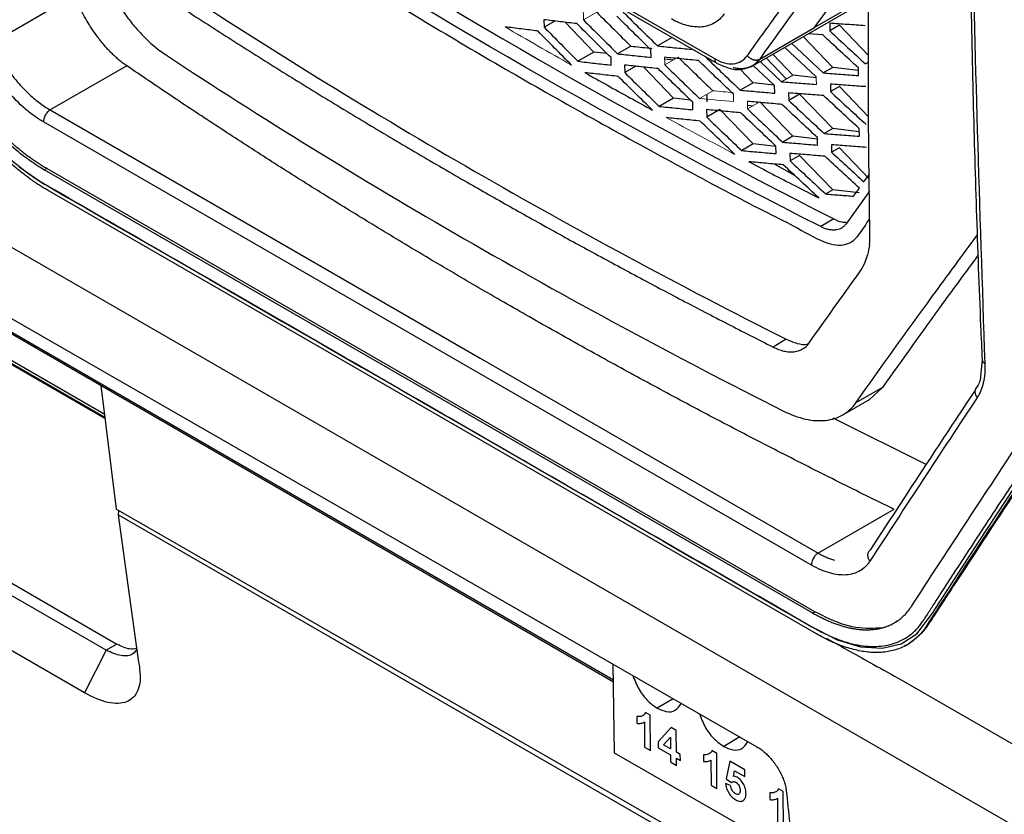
# Model space of a CAD drawing. Header units: millimetres. Extents: x 156812 to 157936, y 112087 to 113571.
# Tile 175 of 204: x 157697 to 157750, y 113217 to 113259. Entities that reach past the tile are written whole.
import ezdxf

# ---------------------------------------------------------------- set-up
doc = ezdxf.new("R2010")
doc.units = ezdxf.units.MM

msp = doc.modelspace()

# ---------------------------------------------------------------- linework, layer by layer
at = {"color": 7, "linetype": 'Continuous', "lineweight": 25}
for p, q in [((157701.533, 113276.226), (157734.328, 113257.294)), ((157701.626, 113275.995), (157734.444, 113257.05)), ((157660.321, 113268.32), (157772.72, 113203.433)), ((157700.212, 113260.664), (157695.836, 113258.138)), ((157736.292, 113256.883), (157742.539, 113260.489)), ((157742.54, 113260.622), (157739.652, 113258.955)), ((157725.23, 113259.37), (157725.242, 113258.968)), ((157725.817, 113259.3), (157725.242, 113258.968)), ((157727.896, 113257.643), (157726.363, 113259.236)), ((157736.732, 113257.269), (157739.652, 113258.955)), ((157740.462, 113259.184), (157740.466, 113258.778)), ((157740.977, 113259.073), (157740.466, 113258.778)), ((157742.528, 113257.461), (157740.977, 113259.073)), ((157732.07, 113258.42), (157731.291, 113257.97)), ((157740.624, 113256.827), (157739.042, 113258.471)), ((157740.093, 113258.562), (157739.307, 113258.624)), ((157729.863, 113257.962), (157729.156, 113257.554)), ((157730.945, 113257.363), (157730.936, 113257.765)), ((157738.429, 113258.117), (157740.117, 113256.535)), ((157727.896, 113257.643), (157727.046, 113257.152)), ((157728.595, 113257.562), (157727.896, 113257.643)), ((157728.817, 113256.95), (157728.806, 113257.352)), ((157731.666, 113257.289), (157732.138, 113257.235)), ((157733.838, 113257.4), (157733.834, 113257.397)), ((157737.072, 113257.333), (157738.149, 113256.215)), ((157673.847, 113256.639), (157736.583, 113220.597)), ((157702.991, 113256.915), (157698.911, 113254.559)), ((157729.527, 113256.952), (157729.538, 113256.55)), ((157730.124, 113256.888), (157729.538, 113256.55)), ((157732.138, 113255.193), (157730.551, 113256.843)), ((157736.381, 113256.01), (157735.682, 113256.736)), ((157737.528, 113255.856), (157736.387, 113256.938)), ((157740.624, 113256.827), (157740.117, 113256.535)), ((157741.993, 113256.669), (157740.624, 113256.827)), ((157741.996, 113256.395), (157741.992, 113256.801)), ((157742.527, 113257.11), (157742.367, 113257.017)), ((157739.748, 113256.275), (157738.502, 113256.419)), ((157736.381, 113256.01), (157735.694, 113255.614)), ((157737.501, 113255.881), (157736.381, 113256.01)), ((157737.535, 113255.452), (157737.528, 113255.856)), ((157740.5, 113255.939), (157740.506, 113255.535)), ((157740.977, 113255.807), (157740.506, 113255.535)), ((157742.546, 113254.177), (157740.977, 113255.807)), ((157732.138, 113255.193), (157731.372, 113254.751)), ((157733.041, 113255.089), (157732.138, 113255.193)), ((157733.906, 113255.398), (157733.906, 113254.989)), ((157738.274, 113255.471), (157738.282, 113255.067)), ((157738.856, 113255.398), (157738.282, 113255.067)), ((157740.624, 113253.561), (157738.856, 113255.398)), ((157733.175, 113254.567), (157733.164, 113254.97)), ((157733.898, 113254.577), (157733.909, 113254.174)), ((157734.613, 113254.581), (157733.909, 113254.174)), ((157736.381, 113252.744), (157734.613, 113254.581)), ((157736.078, 113254.821), (157736.381, 113254.786)), ((157738.502, 113253.153), (157736.735, 113254.99)), ((157739.501, 113230.282), (157698.556, 113253.919)), ((157740.624, 113253.561), (157740.173, 113253.301)), ((157742.041, 113253.398), (157740.624, 113253.561)), ((157742.046, 113253.158), (157742.038, 113253.562)), ((157738.502, 113253.153), (157737.96, 113252.84)), ((157739.807, 113253.002), (157738.502, 113253.153)), ((157739.814, 113252.685), (157739.805, 113253.089)), ((157736.381, 113252.744), (157735.773, 113252.393)), ((157737.598, 113252.604), (157736.381, 113252.744)), ((157737.607, 113252.228), (157737.597, 113252.63)), ((157740.558, 113252.707), (157740.566, 113252.303)), ((157740.977, 113252.54), (157740.566, 113252.303)), ((157742.568, 113250.887), (157740.977, 113252.54)), ((157738.343, 113252.244), (157738.353, 113251.842)), ((157738.856, 113252.132), (157738.353, 113251.842)), ((157740.624, 113250.295), (157738.856, 113252.132)), ((157698.728, 113251.433), (157698.615, 113251.366)), ((157739.666, 113227.8), (157698.728, 113251.433)), ((157738.626, 113251.04), (157737.528, 113251.674)), ((157698.615, 113251.366), (157739.553, 113227.733)), ((157742.283, 113250.722), (157742.576, 113251.132)), ((157741.74, 113249.96), (157742.045, 113250.389)), ((157684.071, 113250.109), (157728.942, 113224.159)), ((157684.133, 113249.974), (157728.944, 113224.059)), ((157739.754, 113226.62), (157698.802, 113250.262)), ((157740.624, 113250.295), (157740.248, 113250.078)), ((157742.038, 113250.132), (157740.624, 113250.295)), ((157742.586, 113250.226), (157741.341, 113248.486)), ((157740.692, 113248.744), (157739.983, 113248.335)), ((157691.587, 113244.083), (157701.819, 113238.175)), ((157701.799, 113238.343), (157691.714, 113244.156)), ((157691.849, 113243.897), (157701.826, 113238.119)), ((157738.15, 113242.326), (157737.441, 113241.916)), ((157748.584, 113241.257), (157748.502, 113240.337)), ((157701.612, 113239.865), (157702.423, 113233.268)), ((157743.276, 113239.755), (157741.856, 113238.935)), ((157743.276, 113239.755), (157742.584, 113239.119)), ((157741.156, 113238.295), (157742.584, 113239.119)), ((157740.637, 113238.143), (157745.621, 113235.658)), ((157738.773, 113212.385), (157702.423, 113233.268)), ((157702.549, 113233.195), (157702.546, 113232.966)), ((157743.889, 113233.259), (157739.849, 113230.926)), ((157738.813, 113212.03), (157702.546, 113232.966)), ((157693.894, 113231.037), (157702.467, 113226.072)), ((157701.903, 113225.746), (157693.316, 113230.704)), ((157700.751, 113223.473), (157692.164, 113228.43)), ((157739.553, 113227.733), (157739.666, 113227.8)), ((157745.681, 113227.055), (157745.598, 113227.008)), ((157701.903, 113225.746), (157700.751, 113223.473)), ((157702.467, 113226.072), (157701.903, 113225.746)), ((157744.479, 113225.972), (157744.705, 113226.103)), ((157728.999, 113220.259), (157728.93, 113224.994)), ((157744.149, 113224.241), (157751.531, 113219.979)), ((157732.127, 113223.157), (157731.271, 113222.653)), ((157730.187, 113222.211), (157730.189, 113221.849)), ((157730.897, 113222.283), (157730.645, 113222.428)), ((157730.911, 113220.402), (157730.897, 113222.283)), ((157730.586, 113221.922), (157730.596, 113220.583)), ((157732.01, 113221.619), (157731.326, 113220.859)), ((157732.283, 113221.462), (157732.01, 113221.619)), ((157732.292, 113220.305), (157732.283, 113221.462)), ((157731.602, 113220.701), (157731.972, 113221.112)), ((157731.972, 113221.112), (157731.977, 113220.486)), ((157735.67, 113221.121), (157734.814, 113220.617)), ((157730.596, 113220.583), (157730.911, 113220.402)), ((157731.326, 113220.859), (157731.328, 113220.547)), ((157731.328, 113220.547), (157731.979, 113220.173)), ((157731.977, 113220.486), (157731.602, 113220.701)), ((157738.515, 113214.792), (157728.999, 113220.259)), ((157731.979, 113220.173), (157731.981, 113219.787)), ((157732.501, 113220.185), (157732.292, 113220.305)), ((157732.296, 113219.606), (157732.294, 113219.992)), ((157732.294, 113219.992), (157732.504, 113219.871)), ((157732.504, 113219.871), (157732.501, 113220.185)), ((157733.73, 113220.175), (157733.732, 113219.814)), ((157734.129, 113219.887), (157734.139, 113218.548)), ((157734.44, 113220.247), (157734.188, 113220.392)), ((157734.454, 113218.367), (157734.44, 113220.247)), ((157731.981, 113219.787), (157732.296, 113219.606)), ((157735.133, 113219.825), (157734.952, 113218.893)), ((157735.931, 113219.367), (157735.133, 113219.825)), ((157735.934, 113219.005), (157735.931, 113219.367)), ((157734.952, 113218.893), (157735.227, 113218.691)), ((157735.327, 113219.02), (157735.389, 113219.318)), ((157735.389, 113219.318), (157735.934, 113219.005)), ((157734.139, 113218.548), (157734.454, 113218.367)), ((157735.184, 113218.523), (157734.912, 113218.639)), ((157737.983, 113218.212), (157737.731, 113218.357)), ((157737.273, 113218.14), (157737.275, 113217.778)), ((157737.672, 113217.851), (157737.682, 113216.512)), ((157737.997, 113216.331), (157737.983, 113218.212))]:
    msp.add_line(p, q, dxfattribs=at)
at = {"color": 144, "linetype": 'Continuous', "lineweight": 18}
for p, q in [((157728.046, 113259.771), (157727.338, 113259.362)), ((157739.747, 113256.321), (157738.06, 113257.904)), ((157732.381, 113257.375), (157731.673, 113256.966)), ((157736.752, 113257.149), (157737.893, 113256.067)), ((157738.502, 113256.419), (157737.426, 113257.538)), ((157738.502, 113256.419), (157737.893, 113256.067)), ((157734.229, 113255.584), (157733.521, 113255.175)), ((157736.735, 113254.99), (157736.082, 113254.613))]:
    msp.add_line(p, q, dxfattribs=at)
at = {"color": 7, "linetype": 'Continuous', "lineweight": 25, "flags": 128}
for points in [[(157698.911, 113254.559), (157721.836, 113241.325), (157739.849, 113230.926)], [(157697.268, 113251.531), (157698.597, 113250.606), (157698.597, 113250.606), (157698.597, 113250.606), (157698.597, 113250.606), (157698.597, 113250.606), (157698.597, 113250.606), (157698.597, 113250.606), (157698.598, 113250.606), (157698.598, 113250.606), (157698.598, 113250.605), (157698.601, 113250.604), (157698.608, 113250.599), (157698.637, 113250.583), (157698.745, 113250.521), (157699.165, 113250.278), (157699.858, 113249.878), (157700.824, 113249.32), (157702.537, 113248.331), (157704.735, 113247.062), (157707.419, 113245.513), (157711.28, 113243.284), (157713.388, 113242.068), (157715.5, 113240.848), (157717.615, 113239.627), (157719.734, 113238.404), (157731.569, 113231.572), (157733.118, 113230.678), (157734.67, 113229.782), (157736.702, 113228.609), (157738.149, 113227.774), (157739.321, 113227.097), (157740.855, 113226.303), (157742.112, 113225.924), (157743.257, 113225.849), (157744.271, 113226.083), (157745.108, 113226.615), (157745.947, 113227.725), (157746.721, 113228.923), (157747.505, 113230.132), (157748.432, 113231.557), (157749.385, 113233.016), (157750.346, 113234.48)]]:
    msp.add_lwpolyline(points, dxfattribs=at)
at = {"color": 7, "linetype": 'Continuous', "lineweight": 25}
for points, knots in [([(157750.8, 113343.155), (157750.175, 113334.451), (157748.921, 113316.979), (157748.061, 113291.251), (157747.882, 113265.836), (157748.448, 113249.303), (157748.731, 113241.036)], [0, 0, 0, 0, 0.2486259, 0.4990839, 0.749542, 1, 1, 1, 1]), ([(157749.493, 113326.681), (157749.412, 113325.46), (157749.024, 113319.615), (157748.551, 113309.256), (157748.082, 113295.613), (157747.854, 113282.1), (157747.845, 113268.71), (157748.058, 113255.686), (157748.354, 113246.559), (157748.559, 113241.84), (157748.585, 113241.24)], [0, 0, 0, 0, 0.041575, 0.199069, 0.356563, 0.514057, 0.671552, 0.829047, 0.978253, 1, 1, 1, 1]), ([(157683.352, 113320.91), (157683.344, 113320.122), (157683.328, 113318.545), (157683.314, 113316.185), (157683.306, 113313.829), (157683.305, 113311.477), (157683.311, 113309.129), (157683.324, 113306.784), (157683.343, 113304.444), (157683.37, 113302.108), (157683.404, 113299.776), (157683.46, 113296.527), (157683.563, 113291.885), (157683.706, 113287.059), (157683.852, 113282.982), (157683.937, 113280.828), (157683.998, 113279.406), (157684.021, 113278.808), (157684.047, 113278.331), (157684.083, 113277.965), (157684.132, 113277.597), (157684.216, 113277.094), (157684.356, 113276.451), (157684.542, 113275.795), (157684.716, 113275.266), (157684.858, 113274.871), (157685.015, 113274.471), (157685.2, 113274.037), (157685.407, 113273.564), (157685.625, 113273.062), (157685.843, 113272.562), (157686.061, 113272.062), (157686.278, 113271.563), (157686.496, 113271.065), (157686.714, 113270.568), (157686.931, 113270.072), (157687.149, 113269.576), (157687.366, 113269.082), (157687.583, 113268.588), (157687.8, 113268.095), (157688.017, 113267.603), (157688.233, 113267.111), (157688.45, 113266.621), (157688.666, 113266.131), (157688.882, 113265.642), (157689.099, 113265.154), (157689.315, 113264.667), (157689.531, 113264.181), (157689.746, 113263.695), (157689.962, 113263.21), (157690.177, 113262.727), (157690.393, 113262.244), (157690.608, 113261.761), (157690.909, 113261.088), (157691.296, 113260.221), (157691.773, 113259.16), (157692.131, 113258.359), (157692.374, 113257.825), (157692.5, 113257.562), (157692.65, 113257.261), (157692.829, 113256.919), (157693.115, 113256.405), (157693.499, 113255.769), (157694.16, 113254.782), (157695.072, 113253.612), (157696.263, 113252.366), (157697.305, 113251.485), (157698.043, 113250.967), (157698.466, 113250.699), (157701.886, 113248.723), (157708.78, 113244.744), (157716.692, 113240.176), (157722.521, 113236.811), (157725.899, 113234.861), (157729.288, 113232.904), (157732.688, 113230.941), (157736.1, 113228.973), (157738.483, 113227.592), (157739.835, 113226.816), (157740.253, 113226.6), (157740.976, 113226.277), (157741.975, 113225.983), (157743.083, 113225.906), (157743.898, 113226.082), (157744.471, 113226.358), (157744.794, 113226.586), (157745.03, 113226.8), (157745.194, 113226.974), (157745.347, 113227.168), (157745.502, 113227.397), (157745.665, 113227.652), (157745.835, 113227.915), (157746, 113228.169), (157746.159, 113228.414), (157746.312, 113228.65), (157746.459, 113228.878), (157746.698, 113229.246), (157747.032, 113229.76), (157747.466, 113230.426), (157747.905, 113231.099), (157748.35, 113231.779), (157748.801, 113232.467), (157749.257, 113233.162), (157749.719, 113233.864), (157750.187, 113234.574), (157750.659, 113235.292), (157751.019, 113235.826), (157751.251, 113236.19), (157751.353, 113236.378), (157751.448, 113236.573), (157751.534, 113236.776), (157751.611, 113236.987), (157751.68, 113237.207), (157751.741, 113237.434), (157751.793, 113237.67), (157751.836, 113237.913), (157751.874, 113238.186), (157751.903, 113238.489), (157751.92, 113238.82), (157751.923, 113239.165), (157751.91, 113239.56), (157751.89, 113240.003), (157751.87, 113240.48), (157751.826, 113241.505), (157751.743, 113243.577), (157751.607, 113247.32), (157751.453, 113252.38), (157751.33, 113257.791), (157751.249, 113262.929), (157751.202, 113267.602), (157751.184, 113272.292), (157751.191, 113276.997), (157751.22, 113280.147), (157751.234, 113281.722)], [0, 0, 0, 0, 0.012516, 0.025033, 0.037549, 0.050066, 0.062582, 0.075098, 0.087615, 0.100131, 0.112648, 0.125164, 0.152545, 0.187742, 0.203596, 0.219038, 0.222974, 0.226863, 0.228861, 0.230753, 0.232681, 0.234614, 0.23849, 0.242367, 0.244318, 0.246265, 0.248143, 0.250167, 0.252617, 0.255065, 0.257508, 0.259949, 0.262385, 0.264819, 0.267248, 0.269675, 0.272098, 0.274517, 0.276933, 0.279345, 0.281754, 0.28416, 0.286562, 0.288961, 0.291356, 0.293747, 0.296136, 0.29852, 0.300902, 0.303279, 0.305654, 0.308024, 0.310392, 0.312756, 0.317949, 0.323165, 0.328403, 0.329758, 0.331054, 0.332293, 0.33422, 0.336154, 0.340029, 0.343905, 0.351632, 0.359384, 0.367106, 0.370978, 0.372929, 0.374885, 0.434032, 0.500067, 0.520759, 0.541519, 0.562349, 0.583247, 0.604214, 0.62525, 0.627202, 0.629142, 0.633002, 0.640742, 0.648473, 0.656221, 0.660086, 0.663953, 0.66589, 0.667824, 0.669676, 0.671729, 0.674214, 0.676615, 0.678933, 0.681168, 0.68332, 0.685389, 0.687375, 0.693367, 0.699418, 0.705528, 0.711697, 0.717926, 0.724214, 0.730561, 0.736967, 0.743433, 0.749958, 0.751528, 0.753088, 0.75464, 0.756187, 0.757731, 0.759272, 0.760814, 0.762358, 0.763905, 0.765459, 0.767408, 0.769356, 0.771221, 0.773256, 0.775863, 0.77847, 0.781077, 0.792644, 0.812357, 0.842141, 0.874902, 0.899921, 0.924941, 0.949961, 0.97498, 1, 1, 1, 1]), ([(157705.378, 113273.829), (157705.391, 113273.753), (157705.48, 113273.237), (157705.949, 113272.119), (157706.514, 113270.568), (157707.181, 113268.899), (157707.641, 113267.546), (157708.177, 113266.525), (157708.637, 113265.9), (157709.148, 113265.383), (157710.171, 113264.717), (157712.365, 113263.3), (157717.167, 113260.286), (157724.256, 113256.054), (157731.442, 113252.093), (157736.347, 113249.465), (157738.753, 113248.279), (157740.039, 113247.504), (157740.943, 113247.319), (157741.445, 113247.398), (157742.029, 113247.799), (157742.317, 113248.361), (157742.578, 113248.723), (157742.6, 113248.754)], [0, 0, 0, 0, 0.004449, 0.030273, 0.061594, 0.09246, 0.124556, 0.137669, 0.151327, 0.164995, 0.178202, 0.230506, 0.335031, 0.543879, 0.755862, 0.849221, 0.885922, 0.922756, 0.936427, 0.950089, 0.963206, 0.996863, 1, 1, 1, 1]), ([(157736.074, 113257.457), (157736.364, 113257.862), (157737.093, 113258.88), (157738.424, 113260.729), (157740.142, 113263.104), (157742.104, 113265.799), (157743.481, 113267.674), (157744.169, 113268.611)], [0, 0, 0, 0, 0.109842, 0.276508, 0.5, 0.749997, 1, 1, 1, 1]), ([(157744.828, 113268.415), (157744.139, 113267.478), (157743.451, 113266.541), (157742.086, 113264.675), (157741.407, 113263.744), (157739.383, 113260.957), (157738.05, 113259.109), (157736.731, 113257.269)], [0, 0, 0, 0, 0.25, 0.25, 0.5, 0.5, 1, 1, 1, 1]), ([(157701.538, 113262.169), (157701.727, 113261.688), (157701.951, 113261.219), (157702.335, 113260.533), (157702.472, 113260.305), (157702.757, 113259.869), (157702.905, 113259.659), (157703.211, 113259.254), (157703.37, 113259.059), (157703.697, 113258.686), (157703.865, 113258.509), (157704.369, 113258.02), (157704.711, 113257.74), (157705.06, 113257.51)], [0, 0, 0, 0, 0.25, 0.25, 0.375, 0.375, 0.5, 0.5, 0.625, 0.625, 0.75, 0.75, 1, 1, 1, 1]), ([(157705.998, 113260.847), (157710.992, 113257.569), (157716.184, 113254.376), (157726.918, 113248.192), (157732.46, 113245.201), (157738.15, 113242.326)], [0, 0, 0, 0, 0.5, 0.5, 1, 1, 1, 1]), ([(157702.991, 113256.915), (157702.93, 113256.957), (157702.811, 113257.041), (157702.633, 113257.181), (157702.461, 113257.328), (157702.294, 113257.482), (157702.132, 113257.642), (157701.976, 113257.806), (157701.827, 113257.973), (157701.683, 113258.143), (157701.547, 113258.314), (157701.362, 113258.557), (157701.134, 113258.883), (157700.87, 113259.305), (157700.626, 113259.745), (157700.401, 113260.2), (157700.275, 113260.509), (157700.212, 113260.664)], [0, 0, 0, 0, 0.055764, 0.110251, 0.163454, 0.215375, 0.266023, 0.315413, 0.363531, 0.410364, 0.455914, 0.500182, 0.598602, 0.697797, 0.797737, 0.898477, 1, 1, 1, 1]), ([(157705.289, 113260.437), (157705.706, 113260.164), (157706.542, 113259.617), (157707.805, 113258.802), (157709.076, 113257.991), (157710.353, 113257.184), (157711.638, 113256.381), (157712.931, 113255.582), (157714.231, 113254.787), (157715.538, 113253.997), (157716.853, 113253.21), (157718.175, 113252.427), (157719.505, 113251.649), (157721.161, 113250.69), (157723.149, 113249.555), (157725.48, 113248.249), (157727.83, 113246.957), (157730.201, 113245.677), (157732.593, 113244.41), (157735.004, 113243.155), (157736.628, 113242.329), (157737.441, 113241.916)], [0, 0, 0, 0, 0.041685, 0.083363, 0.125035, 0.166701, 0.208364, 0.250025, 0.291684, 0.333343, 0.375003, 0.416665, 0.458331, 0.500002, 0.57146, 0.642898, 0.714322, 0.785738, 0.857152, 0.928571, 1, 1, 1, 1]), ([(157729.46, 113259.771), (157729.764, 113259.47), (157730.373, 113258.869), (157730.985, 113258.27), (157731.291, 113257.97)], [0, 0, 0, 0, 0.499921, 1, 1, 1, 1]), ([(157726.99, 113259.161), (157726.696, 113259.196), (157726.108, 113259.264), (157725.523, 113259.335), (157725.23, 113259.37)], [0, 0, 0, 0, 0.500029, 1, 1, 1, 1]), ([(157727.338, 113259.362), (157727.64, 113259.06), (157728.244, 113258.456), (157728.852, 113257.855), (157729.156, 113257.554)], [0, 0, 0, 0, 0.499918, 1, 1, 1, 1]), ([(157730.936, 113257.765), (157730.63, 113258.065), (157730.019, 113258.665), (157729.411, 113259.267), (157729.108, 113259.567)], [0, 0, 0, 0, 0.50008, 1, 1, 1, 1]), ([(157734.841, 113259.683), (157734.695, 113259.478), (157734.519, 113259.318), (157734.216, 113259.142), (157734.107, 113259.094), (157733.88, 113259.024), (157733.762, 113259), (157733.394, 113258.965), (157733.127, 113258.991), (157732.584, 113259.134), (157732.307, 113259.251), (157732.023, 113259.415)], [0, 0, 0, 0, 0.25, 0.25, 0.375, 0.375, 0.5, 0.5, 0.75, 0.75, 1, 1, 1, 1]), ([(157724.897, 113258.771), (157724.606, 113258.807), (157724.024, 113258.879), (157723.446, 113258.953), (157723.156, 113258.99)], [0, 0, 0, 0, 0.5000133, 1, 1, 1, 1]), ([(157726.701, 113256.953), (157726.4, 113257.255), (157725.797, 113257.86), (157725.198, 113258.467), (157724.899, 113258.77)], [0, 0, 0, 0, 0.500086, 1, 1, 1, 1]), ([(157725.242, 113258.968), (157725.541, 113258.665), (157726.141, 113258.059), (157726.744, 113257.454), (157727.046, 113257.152)], [0, 0, 0, 0, 0.499916, 1, 1, 1, 1]), ([(157728.806, 113257.352), (157728.502, 113257.653), (157727.896, 113258.255), (157727.292, 113258.859), (157726.99, 113259.161)], [0, 0, 0, 0, 0.500083, 1, 1, 1, 1]), ([(157742.349, 113259.049), (157742.034, 113259.071), (157741.403, 113259.115), (157740.776, 113259.161), (157740.462, 113259.184)], [0, 0, 0, 0, 0.5000148, 1, 1, 1, 1]), ([(157740.466, 113258.778), (157740.782, 113258.484), (157741.414, 113257.896), (157742.049, 113257.31), (157742.367, 113257.017)], [0, 0, 0, 0, 0.499908, 1, 1, 1, 1]), ([(157741.992, 113256.801), (157741.674, 113257.094), (157741.04, 113257.68), (157740.408, 113258.268), (157740.093, 113258.562)], [0, 0, 0, 0, 0.500093, 1, 1, 1, 1]), ([(157698.802, 113250.262), (157698.655, 113250.349), (157698.352, 113250.53), (157697.892, 113250.843), (157697.426, 113251.193), (157696.965, 113251.57), (157696.51, 113251.977), (157696.062, 113252.41), (157695.623, 113252.868), (157695.064, 113253.497), (157694.387, 113254.344), (157693.787, 113255.213), (157693.363, 113255.901), (157693.097, 113256.363), (157692.85, 113256.822), (157692.624, 113257.271), (157692.486, 113257.567), (157692.42, 113257.711)], [0, 0, 0, 0, 0.059137, 0.122895, 0.185527, 0.248375, 0.311174, 0.374105, 0.437065, 0.499953, 0.621194, 0.750073, 0.802099, 0.853305, 0.903632, 0.953122, 1, 1, 1, 1]), ([(157692.864, 113258.08), (157692.905, 113257.989), (157692.988, 113257.807), (157693.12, 113257.538), (157693.255, 113257.272), (157693.393, 113257.012), (157693.535, 113256.757), (157693.68, 113256.507), (157693.827, 113256.263), (157693.976, 113256.025), (157694.127, 113255.792), (157694.28, 113255.565), (157694.434, 113255.344), (157694.589, 113255.13), (157694.744, 113254.921), (157694.9, 113254.719), (157695.056, 113254.523), (157695.211, 113254.333), (157695.444, 113254.057), (157695.758, 113253.704), (157696.16, 113253.287), (157696.566, 113252.895), (157696.976, 113252.531), (157697.388, 113252.195), (157697.799, 113251.888), (157698.209, 113251.609), (157698.48, 113251.447), (157698.615, 113251.366)], [0, 0, 0, 0, 0.032931, 0.065424, 0.0974792, 0.1290967, 0.1602765, 0.1910187, 0.2213233, 0.2511906, 0.2806204, 0.3096131, 0.3381686, 0.3662869, 0.3939684, 0.4212129, 0.4480207, 0.4743918, 0.5003263, 0.5646114, 0.6283717, 0.6916087, 0.7543239, 0.816519, 0.8781956, 0.9393553, 1, 1, 1, 1]), ([(157698.728, 113251.433), (157698.656, 113251.475), (157698.512, 113251.559), (157698.295, 113251.697), (157698.077, 113251.842), (157697.858, 113251.996), (157697.638, 113252.159), (157697.419, 113252.329), (157697.199, 113252.508), (157696.98, 113252.695), (157696.761, 113252.89), (157696.543, 113253.093), (157696.326, 113253.304), (157696.111, 113253.521), (157695.897, 113253.747), (157695.686, 113253.979), (157695.447, 113254.252), (157695.181, 113254.573), (157694.887, 113254.947), (157694.594, 113255.343), (157694.304, 113255.761), (157694.019, 113256.2), (157693.741, 113256.66), (157693.473, 113257.139), (157693.215, 113257.637), (157693.058, 113257.975), (157692.979, 113258.147)], [0, 0, 0, 0, 0.032317, 0.064782, 0.097394, 0.130154, 0.163062, 0.196118, 0.229323, 0.262676, 0.296179, 0.329831, 0.363632, 0.397583, 0.431685, 0.465936, 0.500338, 0.549614, 0.600449, 0.652844, 0.706799, 0.762315, 0.819393, 0.878033, 0.938235, 1, 1, 1, 1]), ([(157698.556, 113253.919), (157698.474, 113253.967), (157698.391, 113254.016), (157698.227, 113254.123), (157698.145, 113254.179), (157697.898, 113254.356), (157697.734, 113254.486), (157697.255, 113254.898), (157696.947, 113255.208), (157696.353, 113255.902), (157696.08, 113256.272), (157695.707, 113256.859), (157695.59, 113257.059), (157695.372, 113257.462), (157695.275, 113257.667), (157695.179, 113257.872)], [0, 0, 0, 0, 0.0625, 0.0625, 0.125, 0.125, 0.25, 0.25, 0.5, 0.5, 0.75, 0.75, 0.875, 0.875, 1, 1, 1, 1]), ([(157695.836, 113258.138), (157695.879, 113258.045), (157695.966, 113257.859), (157696.099, 113257.604), (157696.253, 113257.332), (157696.474, 113256.969), (157696.787, 113256.518), (157697.134, 113256.085), (157697.452, 113255.733), (157697.736, 113255.449), (157698.026, 113255.187), (157698.32, 113254.95), (157698.616, 113254.737), (157698.812, 113254.619), (157698.911, 113254.559)], [0, 0, 0, 0, 0.062685, 0.125344, 0.174265, 0.250842, 0.378764, 0.500725, 0.584524, 0.668106, 0.751452, 0.834525, 0.917373, 1, 1, 1, 1]), ([(157729.863, 113257.962), (157730.196, 113257.926), (157730.568, 113257.885), (157730.941, 113257.846), (157730.98, 113257.842)], [0, 0, 0, 0, 0.896069, 1, 1, 1, 1]), ([(157731.291, 113257.97), (157731.591, 113257.94), (157732.192, 113257.878), (157732.797, 113257.819), (157733.099, 113257.79)], [0, 0, 0, 0, 0.499986, 1, 1, 1, 1]), ([(157727.046, 113257.152), (157727.34, 113257.118), (157727.929, 113257.049), (157728.521, 113256.983), (157728.817, 113256.95)], [0, 0, 0, 0, 0.499975, 1, 1, 1, 1]), ([(157729.156, 113257.554), (157729.453, 113257.521), (157730.048, 113257.457), (157730.646, 113257.394), (157730.945, 113257.363)], [0, 0, 0, 0, 0.4999806, 1, 1, 1, 1]), ([(157733.475, 113257.19), (157733.172, 113257.219), (157732.566, 113257.278), (157731.965, 113257.339), (157731.664, 113257.369)], [0, 0, 0, 0, 0.500014, 1, 1, 1, 1]), ([(157735.333, 113255.405), (157735.023, 113255.702), (157734.401, 113256.296), (157733.783, 113256.892), (157733.475, 113257.19)], [0, 0, 0, 0, 0.500083, 1, 1, 1, 1]), ([(157733.834, 113257.397), (157734.143, 113257.1), (157734.762, 113256.504), (157735.383, 113255.911), (157735.694, 113255.614)], [0, 0, 0, 0, 0.499918, 1, 1, 1, 1]), ([(157734.328, 113257.294), (157734.503, 113257.2), (157734.68, 113257.118), (157735.017, 113257.023), (157735.178, 113257.009), (157735.485, 113257.038), (157735.625, 113257.08), (157735.872, 113257.229), (157735.98, 113257.336), (157736.074, 113257.457)], [0, 0, 0, 0, 0.25, 0.25, 0.5, 0.5, 0.75, 0.75, 1, 1, 1, 1]), ([(157734.328, 113257.294), (157734.33, 113257.261), (157734.334, 113257.198), (157734.364, 113257.125), (157734.4, 113257.076), (157734.431, 113257.059), (157734.443, 113257.053)], [0, 0, 0, 0, 0.292768, 0.570679, 0.833721, 1, 1, 1, 1]), ([(157736.732, 113257.269), (157736.704, 113257.234), (157736.648, 113257.165), (157736.556, 113257.071), (157736.458, 113256.987), (157736.353, 113256.915), (157736.24, 113256.857), (157736.12, 113256.813), (157735.994, 113256.781), (157735.852, 113256.761), (157735.692, 113256.755), (157735.511, 113256.769), (157735.383, 113256.798), (157735.319, 113256.813)], [0, 0, 0, 0, 0.084652, 0.169468, 0.254211, 0.338752, 0.4231, 0.507374, 0.591663, 0.676006, 0.781212, 0.889177, 1, 1, 1, 1]), ([(157736.074, 113257.457), (157736.089, 113257.439), (157736.119, 113257.404), (157736.171, 113257.356), (157736.228, 113257.315), (157736.288, 113257.281), (157736.348, 113257.254), (157736.408, 113257.236), (157736.464, 113257.225), (157736.517, 113257.22), (157736.565, 113257.22), (157736.608, 113257.225), (157736.646, 113257.234), (157736.678, 113257.244), (157736.707, 113257.256), (157736.724, 113257.265), (157736.731, 113257.269)], [0, 0, 0, 0, 0.089205, 0.179018, 0.268311, 0.355969, 0.440968, 0.522429, 0.599657, 0.67215, 0.739596, 0.801848, 0.858892, 0.910818, 0.957785, 1, 1, 1, 1]), ([(157743.889, 113233.259), (157743.398, 113233.5), (157742.416, 113233.982), (157740.952, 113234.712), (157739.495, 113235.445), (157738.045, 113236.183), (157736.602, 113236.925), (157735.167, 113237.672), (157733.739, 113238.424), (157732.319, 113239.18), (157730.905, 113239.94), (157729.499, 113240.705), (157728.101, 113241.475), (157726.709, 113242.249), (157725.325, 113243.027), (157723.948, 113243.811), (157722.18, 113244.828), (157720.03, 113246.084), (157717.511, 113247.587), (157715.02, 113249.105), (157712.557, 113250.637), (157710.122, 113252.184), (157707.716, 113253.746), (157705.335, 113255.321), (157703.772, 113256.383), (157702.991, 113256.915)], [0, 0, 0, 0, 0.033367, 0.066726, 0.100078, 0.133425, 0.166767, 0.200105, 0.233441, 0.266775, 0.300109, 0.333443, 0.366778, 0.400116, 0.433458, 0.466804, 0.500156, 0.562674, 0.625168, 0.687644, 0.75011, 0.812571, 0.875036, 0.93751, 1, 1, 1, 1]), ([(157731.319, 113256.762), (157731.019, 113256.793), (157730.42, 113256.855), (157729.825, 113256.92), (157729.527, 113256.952)], [0, 0, 0, 0, 0.5000186, 1, 1, 1, 1]), ([(157733.164, 113254.97), (157732.856, 113255.268), (157732.239, 113255.864), (157731.626, 113256.463), (157731.319, 113256.762)], [0, 0, 0, 0, 0.5000858, 1, 1, 1, 1]), ([(157731.673, 113256.966), (157731.98, 113256.667), (157732.594, 113256.069), (157733.212, 113255.473), (157733.521, 113255.175)], [0, 0, 0, 0, 0.499915, 1, 1, 1, 1]), ([(157734.427, 113257.059), (157734.758, 113256.91), (157735.26, 113256.685), (157735.912, 113256.72), (157736.198, 113256.848), (157736.342, 113256.912)], [0, 0, 0, 0, 0.490773, 0.744584, 1, 1, 1, 1]), ([(157729.188, 113256.348), (157728.892, 113256.381), (157728.299, 113256.447), (157727.71, 113256.515), (157727.416, 113256.549)], [0, 0, 0, 0, 0.500016, 1, 1, 1, 1]), ([(157727.416, 113256.549), (157727.814, 113256.325), (157728.611, 113255.878), (157729.812, 113255.211), (157730.618, 113254.769), (157731.021, 113254.548)], [0, 0, 0, 0, 0.333353, 0.666684, 1, 1, 1, 1]), ([(157731.021, 113254.548), (157730.714, 113254.848), (157730.102, 113255.447), (157729.493, 113256.047), (157729.188, 113256.348)], [0, 0, 0, 0, 0.500097, 1, 1, 1, 1]), ([(157729.538, 113256.55), (157729.843, 113256.25), (157730.453, 113255.649), (157731.066, 113255.051), (157731.372, 113254.751)], [0, 0, 0, 0, 0.499913, 1, 1, 1, 1]), ([(157740.117, 113256.535), (157740.43, 113256.511), (157741.054, 113256.464), (157741.682, 113256.418), (157741.996, 113256.395)], [0, 0, 0, 0, 0.499986, 1, 1, 1, 1]), ([(157735.694, 113255.614), (157736, 113255.587), (157736.612, 113255.531), (157737.227, 113255.479), (157737.535, 113255.452)], [0, 0, 0, 0, 0.499995, 1, 1, 1, 1]), ([(157737.893, 113256.067), (157738.202, 113256.042), (157738.821, 113255.99), (157739.442, 113255.941), (157739.753, 113255.916)], [0, 0, 0, 0, 0.499998, 1, 1, 1, 1]), ([(157742.381, 113255.801), (157742.066, 113255.823), (157741.438, 113255.868), (157740.813, 113255.916), (157740.5, 113255.939)], [0, 0, 0, 0, 0.500013, 1, 1, 1, 1]), ([(157740.136, 113255.321), (157739.825, 113255.345), (157739.202, 113255.394), (157738.584, 113255.445), (157738.274, 113255.471)], [0, 0, 0, 0, 0.500005, 1, 1, 1, 1]), ([(157738.282, 113255.067), (157738.596, 113254.772), (157739.225, 113254.182), (157739.857, 113253.595), (157740.173, 113253.301)], [0, 0, 0, 0, 0.49991, 1, 1, 1, 1]), ([(157742.038, 113253.562), (157741.72, 113253.854), (157741.085, 113254.44), (157740.452, 113255.027), (157740.136, 113255.321)], [0, 0, 0, 0, 0.500102, 1, 1, 1, 1]), ([(157740.506, 113255.535), (157740.823, 113255.241), (157741.456, 113254.654), (157742.092, 113254.069), (157742.411, 113253.777)], [0, 0, 0, 0, 0.4998993, 1, 1, 1, 1]), ([(157698.911, 113254.559), (157698.867, 113254.535), (157698.82, 113254.498), (157698.729, 113254.403), (157698.686, 113254.344), (157698.615, 113254.216), (157698.589, 113254.149), (157698.558, 113254.024), (157698.553, 113253.966), (157698.556, 113253.919)], [0, 0, 0, 0, 0.25, 0.25, 0.5, 0.5, 0.75, 0.75, 1, 1, 1, 1]), ([(157731.372, 113254.751), (157731.672, 113254.72), (157732.271, 113254.658), (157732.874, 113254.597), (157733.175, 113254.567)], [0, 0, 0, 0, 0.499985, 1, 1, 1, 1]), ([(157735.722, 113254.405), (157735.417, 113254.433), (157734.807, 113254.489), (157734.201, 113254.547), (157733.898, 113254.577)], [0, 0, 0, 0, 0.500009, 1, 1, 1, 1]), ([(157737.916, 113254.856), (157737.608, 113254.882), (157736.992, 113254.934), (157736.38, 113254.989), (157736.073, 113255.016)], [0, 0, 0, 0, 0.500004, 1, 1, 1, 1]), ([(157736.082, 113254.613), (157736.395, 113254.317), (157737.019, 113253.725), (157737.646, 113253.135), (157737.96, 113252.84)], [0, 0, 0, 0, 0.499911, 1, 1, 1, 1]), ([(157739.805, 113253.089), (157739.489, 113253.383), (157738.858, 113253.97), (157738.23, 113254.561), (157737.916, 113254.856)], [0, 0, 0, 0, 0.500088, 1, 1, 1, 1]), ([(157733.552, 113253.969), (157733.251, 113253.999), (157732.647, 113254.058), (157732.048, 113254.121), (157731.748, 113254.152)], [0, 0, 0, 0, 0.5000139, 1, 1, 1, 1]), ([(157733.909, 113254.174), (157734.218, 113253.877), (157734.838, 113253.282), (157735.461, 113252.69), (157735.773, 113252.393)], [0, 0, 0, 0, 0.499909, 1, 1, 1, 1]), ([(157737.597, 113252.63), (157737.284, 113252.925), (157736.657, 113253.516), (157736.033, 113254.109), (157735.722, 113254.405)], [0, 0, 0, 0, 0.500089, 1, 1, 1, 1]), ([(157735.415, 113252.186), (157735.104, 113252.483), (157734.481, 113253.076), (157733.862, 113253.671), (157733.552, 113253.969)], [0, 0, 0, 0, 0.500092, 1, 1, 1, 1]), ([(157740.173, 113253.301), (157740.484, 113253.276), (157741.107, 113253.228), (157741.733, 113253.181), (157742.046, 113253.158)], [0, 0, 0, 0, 0.499987, 1, 1, 1, 1]), ([(157737.96, 113252.84), (157738.268, 113252.813), (157738.884, 113252.761), (157739.504, 113252.71), (157739.814, 113252.685)], [0, 0, 0, 0, 0.499999, 1, 1, 1, 1]), ([(157742.432, 113252.564), (157742.119, 113252.587), (157741.492, 113252.634), (157740.869, 113252.682), (157740.558, 113252.707)], [0, 0, 0, 0, 0.500012, 1, 1, 1, 1]), ([(157735.773, 113252.393), (157736.078, 113252.365), (157736.688, 113252.309), (157737.301, 113252.255), (157737.607, 113252.228)], [0, 0, 0, 0, 0.499995, 1, 1, 1, 1]), ([(157740.199, 113252.091), (157739.889, 113252.116), (157739.268, 113252.166), (157738.652, 113252.218), (157738.343, 113252.244)], [0, 0, 0, 0, 0.500004, 1, 1, 1, 1]), ([(157742.045, 113250.389), (157741.737, 113250.672), (157741.12, 113251.238), (157740.506, 113251.807), (157740.199, 113252.091)], [0, 0, 0, 0, 0.500108, 1, 1, 1, 1]), ([(157740.566, 113252.303), (157740.852, 113252.039), (157741.423, 113251.512), (157741.996, 113250.985), (157742.283, 113250.722)], [0, 0, 0, 0, 0.499901, 1, 1, 1, 1]), ([(157737.991, 113251.632), (157737.684, 113251.659), (157737.07, 113251.713), (157736.46, 113251.769), (157736.154, 113251.797)], [0, 0, 0, 0, 0.500004, 1, 1, 1, 1]), ([(157736.154, 113251.797), (157736.567, 113251.581), (157737.391, 113251.15), (157738.634, 113250.506), (157739.467, 113250.081), (157739.883, 113249.868)], [0, 0, 0, 0, 0.3333717, 0.6667024, 1, 1, 1, 1]), ([(157739.883, 113249.868), (157739.567, 113250.161), (157738.935, 113250.748), (157738.305, 113251.338), (157737.991, 113251.632)], [0, 0, 0, 0, 0.500097, 1, 1, 1, 1]), ([(157738.353, 113251.842), (157738.668, 113251.548), (157739.298, 113250.959), (157739.932, 113250.372), (157740.248, 113250.078)], [0, 0, 0, 0, 0.4999, 1, 1, 1, 1]), ([(157740.248, 113250.078), (157740.496, 113250.058), (157740.992, 113250.018), (157741.491, 113249.979), (157741.74, 113249.96)], [0, 0, 0, 0, 0.49999, 1, 1, 1, 1]), ([(157741.341, 113248.486), (157741.32, 113248.459), (157741.279, 113248.407), (157741.209, 113248.34), (157741.136, 113248.283), (157741.042, 113248.228), (157740.923, 113248.183), (157740.767, 113248.151), (157740.591, 113248.147), (157740.428, 113248.172), (157740.293, 113248.208), (157740.196, 113248.24), (157740.092, 113248.282), (157740.022, 113248.316), (157739.983, 113248.335)], [0, 0, 0, 0, 0.07449, 0.146539, 0.216503, 0.284775, 0.392203, 0.499419, 0.624815, 0.749649, 0.811507, 0.874565, 0.929119, 1, 1, 1, 1]), ([(157740.692, 113248.744), (157740.832, 113248.68), (157741.06, 113248.576), (157741.263, 113248.576), (157741.342, 113248.576)], [0, 0, 0, 0, 0.6131988, 1, 1, 1, 1]), ([(157683.764, 113247.922), (157684.1, 113246.154), (157685.518, 113238.71), (157688.41, 113226.161), (157692.363, 113210.501), (157696.517, 113195.817), (157699.504, 113186.496), (157700.963, 113181.941)], [0, 0, 0, 0, 0.076586, 0.322446, 0.558301, 0.784153, 1, 1, 1, 1]), ([(157741.856, 113238.935), (157743.202, 113240.826), (157745.306, 113243.781), (157747.542, 113246.811), (157748.347, 113247.901)], [0, 0, 0, 0, 0.640058, 1, 1, 1, 1]), ([(157748.383, 113246.827), (157747.743, 113245.958), (157745.983, 113243.568), (157744.329, 113241.238), (157743.276, 113239.755)], [0, 0, 0, 0, 0.363486, 1, 1, 1, 1]), ([(157737.441, 113241.916), (157737.64, 113241.816), (157737.834, 113241.745), (157738.117, 113241.682), (157738.211, 113241.668), (157738.392, 113241.656), (157738.479, 113241.658), (157738.73, 113241.686), (157738.886, 113241.736), (157739.155, 113241.892), (157739.27, 113241.997), (157739.365, 113242.131)], [0, 0, 0, 0, 0.25, 0.25, 0.375, 0.375, 0.5, 0.5, 0.75, 0.75, 1, 1, 1, 1]), ([(157738.15, 113242.326), (157738.344, 113242.246), (157738.728, 113242.087), (157739.122, 113242.032), (157739.285, 113242.084), (157739.3, 113242.089)], [0, 0, 0, 0, 0.4831142, 0.9538224, 1, 1, 1, 1]), ([(157748.731, 113241.036), (157748.734, 113240.945), (157748.736, 113240.854), (157748.733, 113240.677), (157748.73, 113240.59), (157748.71, 113240.335), (157748.686, 113240.173), (157748.617, 113239.867), (157748.573, 113239.723), (157748.491, 113239.522), (157748.461, 113239.458), (157748.397, 113239.335), (157748.361, 113239.278), (157748.325, 113239.22)], [0, 0, 0, 0, 0.125, 0.125, 0.25, 0.25, 0.5, 0.5, 0.75, 0.75, 0.875, 0.875, 1, 1, 1, 1]), ([(157748.586, 113241.24), (157748.593, 113241.203), (157748.607, 113241.125), (157748.688, 113241.066), (157748.731, 113241.036)], [0, 0, 0, 0, 0.4839492, 1, 1, 1, 1]), ([(157748.502, 113240.337), (157748.5, 113240.314), (157748.479, 113240.033), (157748.359, 113239.861), (157748.249, 113239.703)], [0, 0, 0, 0, 0.082445, 1, 1, 1, 1]), ([(157742.652, 113231.111), (157743.705, 113232.729), (157745.533, 113235.537), (157747.413, 113238.377), (157748.209, 113239.58)], [0, 0, 0, 0, 0.57602, 1, 1, 1, 1]), ([(157748.37, 113239.824), (157748.327, 113239.798), (157748.287, 113239.762), (157748.228, 113239.67), (157748.209, 113239.614), (157748.2, 113239.496), (157748.21, 113239.433), (157748.254, 113239.318), (157748.287, 113239.265), (157748.325, 113239.22)], [0, 0, 0, 0, 0.25, 0.25, 0.5, 0.5, 0.75, 0.75, 1, 1, 1, 1]), ([(157738.001, 113238.502), (157738.399, 113238.301), (157738.788, 113238.159), (157739.356, 113238.033), (157739.544, 113238.006), (157739.905, 113237.983), (157740.079, 113237.987), (157740.414, 113238.025), (157740.576, 113238.059), (157740.884, 113238.157), (157741.03, 113238.222), (157741.435, 113238.457), (157741.666, 113238.667), (157741.856, 113238.935)], [0, 0, 0, 0, 0.25, 0.25, 0.375, 0.375, 0.5, 0.5, 0.625, 0.625, 0.75, 0.75, 1, 1, 1, 1]), ([(157751.406, 113235.779), (157751.099, 113235.317), (157750.469, 113234.366), (157749.505, 113232.906), (157748.466, 113231.328), (157747.524, 113229.889), (157746.783, 113228.754), (157746.32, 113228.042), (157746.032, 113227.6), (157745.856, 113227.327), (157745.753, 113227.17), (157745.705, 113227.094), (157745.681, 113227.055)], [0, 0, 0, 0, 0.157973, 0.324641, 0.499999, 0.699996, 0.819996, 0.891996, 0.945996, 0.972997, 0.986497, 1, 1, 1, 1]), ([(157702.546, 113232.966), (157702.726, 113231.584), (157702.911, 113230.206), (157703.196, 113228.144), (157703.293, 113227.458), (157703.439, 113226.43), (157703.488, 113226.087), (157703.562, 113225.574), (157703.586, 113225.403), (157703.636, 113225.061), (157703.662, 113224.889), (157703.683, 113224.721)], [0, 0, 0, 0, 0.5, 0.5, 0.75, 0.75, 0.875, 0.875, 0.9375, 0.9375, 1, 1, 1, 1]), ([(157739.849, 113230.926), (157739.805, 113230.902), (157739.758, 113230.865), (157739.667, 113230.77), (157739.624, 113230.71), (157739.555, 113230.582), (157739.53, 113230.514), (157739.5, 113230.388), (157739.496, 113230.33), (157739.5, 113230.282)], [0, 0, 0, 0, 0.25, 0.25, 0.5, 0.5, 0.75, 0.75, 1, 1, 1, 1]), ([(157739.849, 113230.926), (157739.923, 113230.885), (157740.073, 113230.802), (157740.295, 113230.697), (157740.513, 113230.61), (157740.654, 113230.567), (157740.725, 113230.545)], [0, 0, 0, 0, 0.251412, 0.50179, 0.751393, 1, 1, 1, 1]), ([(157742.652, 113231.111), (157742.608, 113231.084), (157742.568, 113231.047), (157742.508, 113230.953), (157742.488, 113230.897), (157742.479, 113230.776), (157742.489, 113230.712), (157742.533, 113230.595), (157742.567, 113230.541), (157742.605, 113230.496)], [0, 0, 0, 0, 0.25, 0.25, 0.5, 0.5, 0.75, 0.75, 1, 1, 1, 1]), ([(157742.605, 113230.496), (157742.568, 113230.442), (157742.53, 113230.388), (157742.449, 113230.289), (157742.406, 113230.242), (157742.27, 113230.111), (157742.171, 113230.037), (157741.852, 113229.853), (157741.61, 113229.781), (157741.065, 113229.743), (157740.774, 113229.777), (157740.308, 113229.909), (157740.149, 113229.966), (157739.828, 113230.104), (157739.665, 113230.191), (157739.501, 113230.282)], [0, 0, 0, 0, 0.0625, 0.0625, 0.125, 0.125, 0.25, 0.25, 0.5, 0.5, 0.75, 0.75, 0.875, 0.875, 1, 1, 1, 1]), ([(157739.553, 113227.733), (157739.625, 113227.693), (157739.769, 113227.611), (157739.984, 113227.499), (157740.199, 113227.394), (157740.414, 113227.298), (157740.628, 113227.21), (157740.841, 113227.131), (157741.053, 113227.06), (157741.264, 113226.999), (157741.473, 113226.947), (157741.68, 113226.905), (157741.884, 113226.872), (157742.086, 113226.849), (157742.285, 113226.836), (157742.48, 113226.833), (157742.7, 113226.842), (157742.942, 113226.868), (157743.207, 113226.92), (157743.467, 113226.997), (157743.722, 113227.101), (157743.968, 113227.233), (157744.204, 113227.396), (157744.428, 113227.591), (157744.638, 113227.818), (157744.761, 113227.995), (157744.823, 113228.085)], [0, 0, 0, 0, 0.032319, 0.064785, 0.097398, 0.130159, 0.163067, 0.196124, 0.229329, 0.262682, 0.296184, 0.329835, 0.363635, 0.397585, 0.431684, 0.465933, 0.500333, 0.549625, 0.600472, 0.652875, 0.706835, 0.762352, 0.819426, 0.878058, 0.93825, 1, 1, 1, 1]), ([(157744.032, 113227.307), (157744.006, 113227.281), (157743.695, 113226.98), (157742.759, 113226.862), (157741.318, 113226.972), (157740.21, 113227.527), (157739.666, 113227.8)], [0, 0, 0, 0, 0.028376, 0.33861, 0.674794, 1, 1, 1, 1]), ([(157745.598, 113227.008), (157745.528, 113226.907), (157745.388, 113226.705), (157745.14, 113226.441), (157744.874, 113226.215), (157744.481, 113225.957), (157743.945, 113225.733), (157743.347, 113225.63), (157742.86, 113225.62), (157742.495, 113225.644), (157742.12, 113225.698), (157741.736, 113225.781), (157741.346, 113225.894), (157740.951, 113226.035), (157740.551, 113226.204), (157740.152, 113226.397), (157739.885, 113226.547), (157739.754, 113226.62)], [0, 0, 0, 0, 0.062833, 0.12521, 0.191199, 0.249672, 0.378728, 0.49982, 0.556464, 0.612954, 0.669224, 0.725204, 0.780869, 0.836343, 0.89164, 0.946573, 1, 1, 1, 1]), ([(157745.681, 113227.055), (157745.673, 113227.044), (157745.409, 113226.644), (157745.052, 113226.37), (157744.705, 113226.103)], [0, 0, 0, 0, 0.027369, 1, 1, 1, 1]), ([(157740.317, 113226.375), (157741.139, 113225.913), (157742.463, 113225.169), (157743.799, 113224.433), (157744.305, 113224.155)], [0, 0, 0, 0, 0.621356, 1, 1, 1, 1]), ([(157703.527, 113225.811), (157703.47, 113225.716), (157703.315, 113225.457), (157702.715, 113225.386), (157702.174, 113225.626), (157701.903, 113225.746)], [0, 0, 0, 0, 0.2264566, 0.6125672, 1, 1, 1, 1]), ([(157703.524, 113225.834), (157703.4, 113225.815), (157703.077, 113225.765), (157702.7, 113225.955), (157702.467, 113226.072)], [0, 0, 0, 0, 0.384282, 1, 1, 1, 1]), ([(157703.683, 113224.721), (157703.742, 113224.282), (157703.707, 113223.902), (157703.468, 113223.316), (157703.263, 113223.108), (157702.717, 113222.89), (157702.376, 113222.879), (157701.612, 113223.044), (157701.188, 113223.221), (157700.751, 113223.473)], [0, 0, 0, 0, 0.25, 0.25, 0.5, 0.5, 0.75, 0.75, 1, 1, 1, 1]), ([(157729.974, 113224.394), (157730.071, 113224.14), (157730.263, 113223.642), (157730.755, 113223.012), (157731.107, 113222.767), (157731.271, 113222.653)], [0, 0, 0, 0, 0.358379, 0.700578, 1, 1, 1, 1]), ([(157731.271, 113222.653), (157731.435, 113222.579), (157731.786, 113222.42), (157732.274, 113222.487), (157732.459, 113222.768), (157732.554, 113222.912)], [0, 0, 0, 0, 0.299422, 0.641621, 1, 1, 1, 1]), ([(157730.645, 113222.428), (157730.626, 113222.381), (157730.602, 113222.341), (157730.539, 113222.277), (157730.501, 113222.255), (157730.42, 113222.224), (157730.376, 113222.213), (157730.308, 113222.204), (157730.285, 113222.203), (157730.237, 113222.204), (157730.212, 113222.207), (157730.187, 113222.211)], [0, 0, 0, 0, 0.25, 0.25, 0.5, 0.5, 0.75, 0.75, 0.875, 0.875, 1, 1, 1, 1]), ([(157733.517, 113222.359), (157733.614, 113222.104), (157733.806, 113221.607), (157734.298, 113220.976), (157734.65, 113220.732), (157734.814, 113220.617)], [0, 0, 0, 0, 0.358379, 0.700578, 1, 1, 1, 1]), ([(157730.189, 113221.849), (157730.264, 113221.839), (157730.336, 113221.838), (157730.47, 113221.863), (157730.53, 113221.889), (157730.586, 113221.922)], [0, 0, 0, 0, 0.5, 0.5, 1, 1, 1, 1]), ([(157734.814, 113220.617), (157734.978, 113220.543), (157735.329, 113220.384), (157735.817, 113220.451), (157736.002, 113220.732), (157736.097, 113220.876)], [0, 0, 0, 0, 0.299422, 0.641621, 1, 1, 1, 1]), ([(157736.583, 113220.597), (157736.618, 113220.576), (157736.687, 113220.535), (157736.79, 113220.465), (157736.891, 113220.39), (157736.99, 113220.308), (157737.087, 113220.221), (157737.181, 113220.127), (157737.274, 113220.028), (157737.365, 113219.923), (157737.454, 113219.811), (157737.541, 113219.694), (157737.657, 113219.525), (157737.793, 113219.304), (157737.931, 113219.032), (157738.037, 113218.764), (157738.112, 113218.499), (157738.135, 113218.333), (157738.147, 113218.249)], [0, 0, 0, 0, 0.047018, 0.093018, 0.138223, 0.182866, 0.227193, 0.27145, 0.315889, 0.360755, 0.406289, 0.45272, 0.500265, 0.602811, 0.701529, 0.798917, 0.897573, 1, 1, 1, 1]), ([(157734.188, 113220.392), (157734.169, 113220.345), (157734.145, 113220.305), (157734.082, 113220.242), (157734.044, 113220.22), (157733.963, 113220.189), (157733.919, 113220.178), (157733.851, 113220.169), (157733.828, 113220.167), (157733.78, 113220.168), (157733.755, 113220.172), (157733.73, 113220.175)], [0, 0, 0, 0, 0.25, 0.25, 0.5, 0.5, 0.75, 0.75, 0.875, 0.875, 1, 1, 1, 1]), ([(157733.732, 113219.814), (157733.807, 113219.804), (157733.879, 113219.803), (157734.013, 113219.827), (157734.073, 113219.853), (157734.129, 113219.887)], [0, 0, 0, 0, 0.5, 0.5, 1, 1, 1, 1]), ([(157735.528, 113218.974), (157735.493, 113218.993), (157735.457, 113219.008), (157735.389, 113219.023), (157735.357, 113219.022), (157735.327, 113219.02)], [0, 0, 0, 0, 0.5, 0.5, 1, 1, 1, 1]), ([(157736.003, 113218.094), (157736.002, 113218.133), (157736, 113218.171), (157735.991, 113218.25), (157735.984, 113218.291), (157735.954, 113218.416), (157735.921, 113218.503), (157735.834, 113218.668), (157735.782, 113218.747), (157735.661, 113218.883), (157735.595, 113218.933), (157735.528, 113218.974)], [0, 0, 0, 0, 0.125, 0.125, 0.25, 0.25, 0.5, 0.5, 0.75, 0.75, 1, 1, 1, 1]), ([(157734.912, 113218.639), (157734.921, 113218.558), (157734.937, 113218.475), (157734.993, 113218.304), (157735.032, 113218.217), (157735.131, 113218.055), (157735.189, 113217.981), (157735.317, 113217.857), (157735.384, 113217.81), (157735.452, 113217.769)], [0, 0, 0, 0, 0.25, 0.25, 0.5, 0.5, 0.75, 0.75, 1, 1, 1, 1]), ([(157735.436, 113218.09), (157735.404, 113218.111), (157735.372, 113218.135), (157735.312, 113218.2), (157735.286, 113218.237), (157735.24, 113218.317), (157735.222, 113218.359), (157735.196, 113218.443), (157735.19, 113218.483), (157735.184, 113218.523)], [0, 0, 0, 0, 0.25, 0.25, 0.5, 0.5, 0.75, 0.75, 1, 1, 1, 1]), ([(157735.227, 113218.691), (157735.256, 113218.714), (157735.288, 113218.733), (157735.346, 113218.739), (157735.367, 113218.737), (157735.41, 113218.726), (157735.433, 113218.716), (157735.455, 113218.704)], [0, 0, 0, 0, 0.5, 0.5, 0.75, 0.75, 1, 1, 1, 1]), ([(157735.455, 113218.704), (157735.489, 113218.684), (157735.522, 113218.66), (157735.583, 113218.594), (157735.611, 113218.555), (157735.654, 113218.473), (157735.668, 113218.429), (157735.685, 113218.346), (157735.687, 113218.306), (157735.688, 113218.267)], [0, 0, 0, 0, 0.25, 0.25, 0.5, 0.5, 0.75, 0.75, 1, 1, 1, 1]), ([(157737.731, 113218.357), (157737.712, 113218.31), (157737.688, 113218.27), (157737.625, 113218.206), (157737.587, 113218.184), (157737.506, 113218.153), (157737.462, 113218.142), (157737.394, 113218.133), (157737.371, 113218.132), (157737.323, 113218.133), (157737.298, 113218.136), (157737.273, 113218.14)], [0, 0, 0, 0, 0.25, 0.25, 0.5, 0.5, 0.75, 0.75, 0.875, 0.875, 1, 1, 1, 1]), ([(157735.688, 113218.267), (157735.688, 113218.227), (157735.685, 113218.187), (157735.667, 113218.119), (157735.651, 113218.09), (157735.603, 113218.057), (157735.573, 113218.05), (157735.508, 113218.056), (157735.472, 113218.07), (157735.436, 113218.09)], [0, 0, 0, 0, 0.25, 0.25, 0.5, 0.5, 0.75, 0.75, 1, 1, 1, 1]), ([(157735.89, 113217.759), (157735.926, 113217.796), (157735.957, 113217.842), (157735.985, 113217.927), (157735.992, 113217.957), (157736.001, 113218.023), (157736.002, 113218.059), (157736.003, 113218.094)], [0, 0, 0, 0, 0.5, 0.5, 0.75, 0.75, 1, 1, 1, 1]), ([(157737.275, 113217.778), (157737.35, 113217.768), (157737.422, 113217.767), (157737.556, 113217.792), (157737.616, 113217.818), (157737.672, 113217.851)], [0, 0, 0, 0, 0.5, 0.5, 1, 1, 1, 1]), ([(157735.452, 113217.769), (157735.494, 113217.746), (157735.536, 113217.725), (157735.618, 113217.696), (157735.659, 113217.688), (157735.735, 113217.685), (157735.771, 113217.69), (157735.836, 113217.715), (157735.863, 113217.736), (157735.89, 113217.759)], [0, 0, 0, 0, 0.25, 0.25, 0.5, 0.5, 0.75, 0.75, 1, 1, 1, 1])]:
    msp.add_open_spline(points, degree=3, knots=knots, dxfattribs=at)
for points in [[(157710.155, 113266.3), (157719.685, 113260.089), (157729.889, 113254.221), (157740.692, 113248.744)], [(157739.983, 113248.335), (157729.182, 113253.813), (157718.978, 113259.68), (157709.446, 113265.891)], [(157739.652, 113258.955), (157740.603, 113260.25), (157741.569, 113261.553), (157742.547, 113262.863)], [(157742.608, 113248.001), (157742.521, 113252.916), (157742.5, 113257.87), (157742.547, 113262.863)], [(157728.046, 113259.771), (157728.649, 113259.166), (157729.255, 113258.564), (157729.863, 113257.962)], [(157705.06, 113257.51), (157715.293, 113250.762), (157726.305, 113244.407), (157738.001, 113238.502)], [(157732.381, 113257.375), (157732.995, 113256.776), (157733.611, 113256.179), (157734.229, 113255.584)], [(157742.58, 113247.385), (157742.602, 113247.583), (157742.612, 113247.789), (157742.608, 113248.001)], [(157742.58, 113247.385), (157742.557, 113247.188), (157742.522, 113246.998), (157742.473, 113246.819)], [(157742.039, 113245.879), (157742.232, 113246.148), (157742.377, 113246.461), (157742.473, 113246.819)], [(157739.365, 113242.131), (157740.242, 113243.372), (157741.133, 113244.622), (157742.039, 113245.879)], [(157748.325, 113239.22), (157746.383, 113236.291), (157744.476, 113233.383), (157742.605, 113230.496)], [(157744.823, 113228.085), (157746.688, 113230.961), (157748.588, 113233.858), (157750.523, 113236.778)], [(157751.292, 113235.714), (157749.359, 113232.79), (157747.46, 113229.888), (157745.598, 113227.008)], [(157738.147, 113218.249), (157738.207, 113217.674), (157738.267, 113217.1), (157738.329, 113216.527)]]:
    msp.add_open_spline(points, degree=3, dxfattribs=at)
at = {"color": 144, "linetype": 'Continuous', "lineweight": 18}
for points in [[(157727.339, 113259.362), (157727.335, 113259.497), (157727.332, 113259.631), (157727.329, 113259.765)], [(157726.701, 113256.953), (157725.511, 113257.627), (157724.33, 113258.306), (157723.157, 113258.99)], [(157731.673, 113256.966), (157731.67, 113257.101), (157731.667, 113257.235), (157731.664, 113257.369)], [(157739.747, 113256.321), (157739.749, 113256.186), (157739.751, 113256.051), (157739.753, 113255.916)], [(157734.229, 113255.584), (157734.595, 113255.548), (157734.963, 113255.513), (157735.332, 113255.478)], [(157735.343, 113255.003), (157734.733, 113255.059), (157734.126, 113255.116), (157733.521, 113255.175)], [(157735.334, 113255.406), (157735.336, 113255.271), (157735.34, 113255.137), (157735.343, 113255.003)], [(157736.083, 113254.613), (157736.08, 113254.748), (157736.077, 113254.882), (157736.074, 113255.016)], [(157735.415, 113252.186), (157734.184, 113252.836), (157732.962, 113253.492), (157731.748, 113254.152)]]:
    msp.add_open_spline(points, degree=3, dxfattribs=at)

doc.saveas('drawing.dxf')
